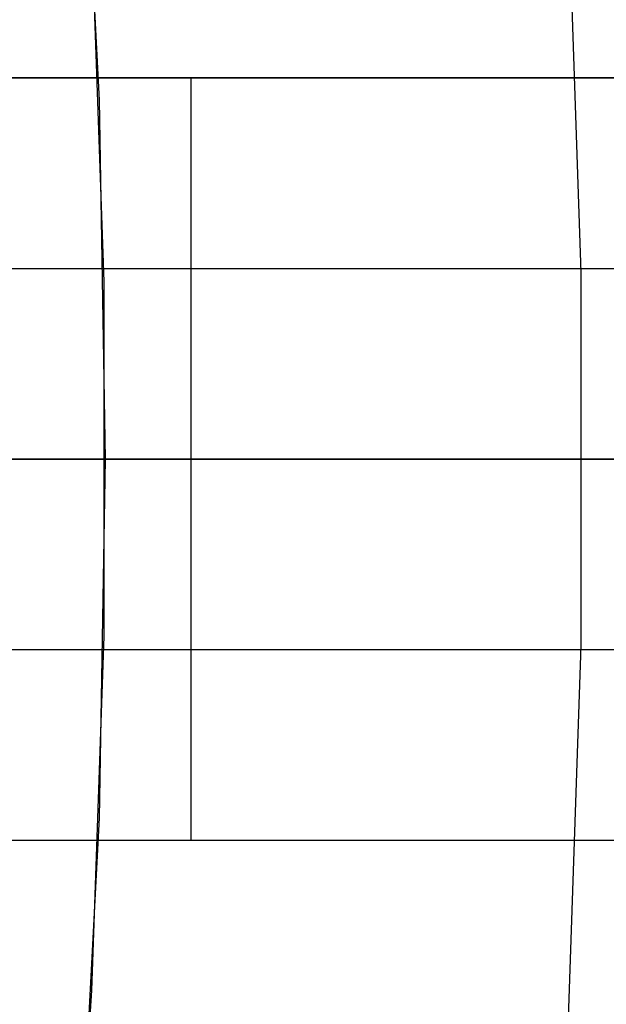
# Model space of a CAD drawing. Header units: millimetres. Extents: x 7986 to 9191, y -11326 to -10283.
# Tile 240 of 256: x 8628.75 to 8631.06, y -10667.96 to -10664.08. Entities that reach past the tile are written whole.
import ezdxf

# ---------------------------------------------------------------- set-up
doc = ezdxf.new("R2010")
doc.units = ezdxf.units.MM
doc.layers.add('BLANCO METALICO', color=7, linetype='Continuous', true_color=0xededed)
doc.layers.add('color', color=7, linetype='Continuous')

msp = doc.modelspace()

# ---------------------------------------------------------------- linework, layer by layer
at = {"color": 7, "true_color": 0xffffff}
for p, q in [((8629.0669, -10664.3994, 23.0594), (8628.9933, -10662.9892, 23.0594)), ((8630.9625, -10665.0775, 24.474), (8630.9119, -10663.6111, 24.474)), ((8630.9625, -10665.0775, 24.474), (8630.9119, -10663.6111, 24.474)), ((8629.0854, -10665.1138, 23.0594), (8629.0375, -10663.7197, 23.0594)), ((8629.0854, -10665.1138, 23.0594), (8629.0375, -10663.7197, 23.0594)), ((8629.0914, -10665.8112, 23.0594), (8629.0669, -10664.3994, 23.0594)), ((8630.9625, -10666.5449, 24.474), (8630.9625, -10665.0775, 24.474)), ((8630.9625, -10666.5449, 24.474), (8630.9625, -10665.0775, 24.474)), ((8629.0854, -10666.5087, 23.0594), (8629.0854, -10665.1138, 23.0594)), ((8629.0854, -10666.5087, 23.0594), (8629.0854, -10665.1138, 23.0594)), ((8606.5817, -10665.8112, 77.0594), (8632.2811, -10665.8112, 77.0594)), ((8606.6009, -10665.8112, 23.0594), (8629.0914, -10665.8112, 23.0594)), ((8629.0669, -10667.2231, 23.0594), (8629.0914, -10665.8112, 23.0594)), ((8629.0914, -10665.8112, 23.0594), (8629.1595, -10665.8112, 23.0606)), ((8629.1595, -10665.8112, 23.0606), (8629.2276, -10665.8112, 23.0642)), ((8629.2276, -10665.8112, 23.0642), (8629.2955, -10665.8112, 23.0701)), ((8629.2955, -10665.8112, 23.0701), (8629.3632, -10665.8112, 23.0784)), ((8629.3632, -10665.8112, 23.0784), (8629.4305, -10665.8112, 23.0891)), ((8629.4305, -10665.8112, 23.0891), (8629.4974, -10665.8112, 23.1021)), ((8629.4974, -10665.8112, 23.1021), (8629.5639, -10665.8112, 23.1174)), ((8629.5639, -10665.8112, 23.1174), (8629.6297, -10665.8112, 23.1351)), ((8629.6297, -10665.8112, 23.1351), (8629.6949, -10665.8112, 23.155)), ((8629.6949, -10665.8112, 23.155), (8629.7594, -10665.8112, 23.1772)), ((8629.7594, -10665.8112, 23.1772), (8629.823, -10665.8112, 23.2016)), ((8629.823, -10665.8112, 23.2016), (8629.8857, -10665.8112, 23.2282)), ((8629.8857, -10665.8112, 23.2282), (8629.9475, -10665.8112, 23.257)), ((8629.9475, -10665.8112, 23.257), (8630.0083, -10665.8112, 23.288)), ((8630.0083, -10665.8112, 23.288), (8630.0679, -10665.8112, 23.321)), ((8630.0679, -10665.8112, 23.321), (8630.1263, -10665.8112, 23.3561)), ((8630.1263, -10665.8112, 23.3561), (8630.1835, -10665.8112, 23.3933)), ((8630.1835, -10665.8112, 23.3933), (8630.2393, -10665.8112, 23.4324)), ((8630.2393, -10665.8112, 23.4324), (8630.2938, -10665.8112, 23.4734)), ((8630.2938, -10665.8112, 23.4734), (8630.3468, -10665.8112, 23.5163)), ((8630.3468, -10665.8112, 23.5163), (8630.3982, -10665.8112, 23.561)), ((8630.3982, -10665.8112, 23.561), (8630.4481, -10665.8112, 23.6075)), ((8630.4481, -10665.8112, 23.6075), (8630.4963, -10665.8112, 23.6557)), ((8630.4963, -10665.8112, 23.6557), (8630.5428, -10665.8112, 23.7055)), ((8630.5428, -10665.8112, 23.7055), (8630.5875, -10665.8112, 23.757)), ((8630.5875, -10665.8112, 23.757), (8630.6304, -10665.8112, 23.81)), ((8630.6304, -10665.8112, 23.81), (8630.6714, -10665.8112, 23.8644)), ((8630.6714, -10665.8112, 23.8644), (8630.7105, -10665.8112, 23.9202)), ((8630.7105, -10665.8112, 23.9202), (8630.7477, -10665.8112, 23.9774)), ((8630.7477, -10665.8112, 23.9774), (8630.7828, -10665.8112, 24.0358)), ((8630.7828, -10665.8112, 24.0358), (8630.8158, -10665.8112, 24.0954)), ((8630.8158, -10665.8112, 24.0954), (8630.8468, -10665.8112, 24.1562)), ((8630.8468, -10665.8112, 24.1562), (8630.8756, -10665.8112, 24.218)), ((8630.8756, -10665.8112, 24.218), (8630.9023, -10665.8112, 24.2807)), ((8630.9023, -10665.8112, 24.2807), (8630.9267, -10665.8112, 24.3443)), ((8630.9267, -10665.8112, 24.3443), (8630.9489, -10665.8112, 24.4088)), ((8630.9489, -10665.8112, 24.4088), (8630.9688, -10665.8112, 24.474)), ((8629.0375, -10667.9027, 23.0594), (8629.0854, -10666.5087, 23.0594)), ((8629.0375, -10667.9027, 23.0594), (8629.0854, -10666.5087, 23.0594)), ((8630.9119, -10668.0114, 24.474), (8630.9625, -10666.5449, 24.474)), ((8630.9119, -10668.0114, 24.474), (8630.9625, -10666.5449, 24.474)), ((8628.9933, -10668.6332, 23.0594), (8629.0669, -10667.2231, 23.0594)), ((8628.9418, -10669.2943, 23.0594), (8629.0375, -10667.9027, 23.0594)), ((8628.9418, -10669.2943, 23.0594), (8629.0375, -10667.9027, 23.0594))]:
    msp.add_line(p, q, dxfattribs=at)
at = {"layer": 'BLANCO METALICO'}
for p, q in [((8635.6395, -10664.3112, 159.5815), (8626.2371, -10664.3112, 159.5815)), ((8631.9276, -10664.3112, 196.5595), (8627.4276, -10664.3112, 196.5595)), ((8627.4276, -10664.3112, 177.3533), (8632.9276, -10664.3112, 177.3533)), ((8629.4276, -10665.8112, 196.5595), (8629.4276, -10664.3112, 196.5595)), ((8630.9383, -10664.3112, 159.5815), (8630.9383, -10664.3112, 196.5595)), ((8626.9276, -10665.0612, 196.5595), (8631.9276, -10665.0612, 196.5595)), ((8613.4627, -10665.8112, 139.9653), (8686.6627, -10665.8112, 139.9653)), ((8686.6627, -10665.8112, 139.1653), (8613.9627, -10665.8112, 139.1653)), ((8626.0116, -10665.8112, 156.5815), (8636.8476, -10665.8112, 156.5815)), ((8631.9276, -10665.8112, 196.5595), (8626.9276, -10665.8112, 196.5595)), ((8629.4276, -10667.3112, 196.5595), (8629.4276, -10665.8112, 196.5595)), ((8626.9276, -10666.5612, 196.5595), (8631.9276, -10666.5612, 196.5595)), ((8626.2371, -10667.3112, 159.5815), (8635.6395, -10667.3112, 159.5815)), ((8627.4276, -10667.3112, 196.5595), (8631.9276, -10667.3112, 196.5595)), ((8627.4276, -10667.3112, 177.3533), (8632.9276, -10667.3112, 177.3533)), ((8630.9383, -10667.3112, 196.5595), (8630.9383, -10667.3112, 159.5815))]:
    msp.add_line(p, q, dxfattribs=at)
at = {"layer": 'color'}
msp.add_line((8515.463, -10665.8112, 17.5594), (8661.463, -10665.8112, 17.5594), dxfattribs=at)

doc.saveas('drawing.dxf')
